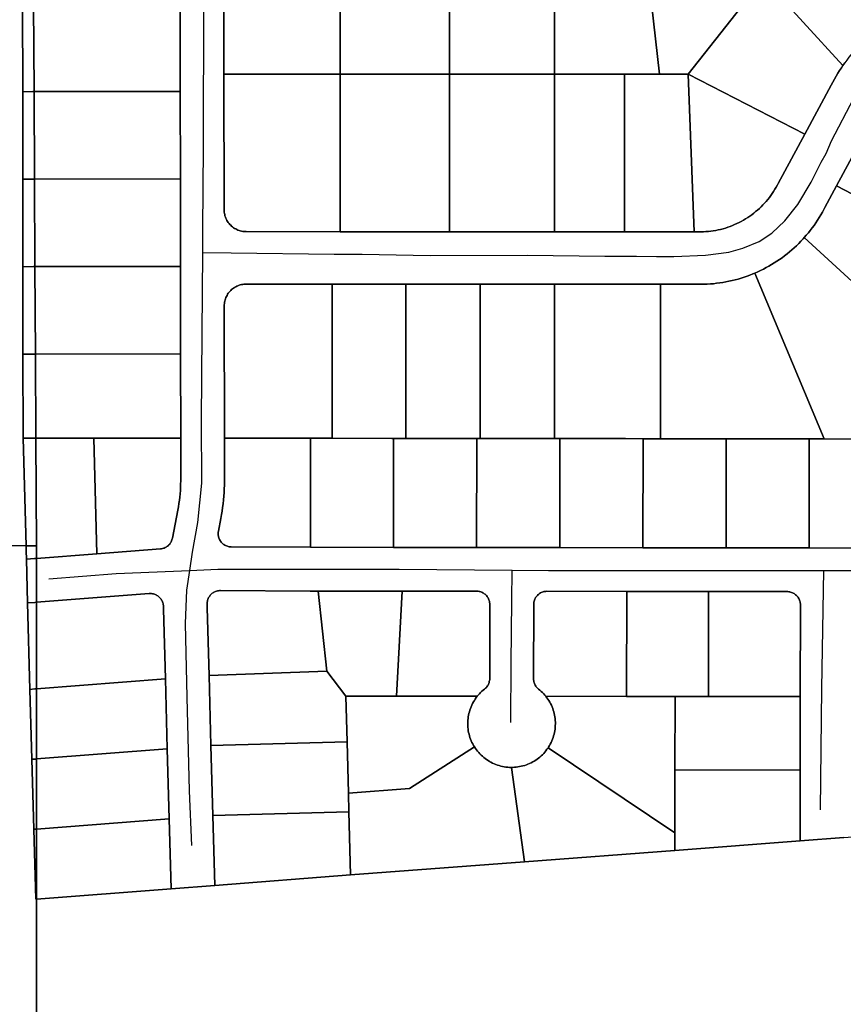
# Model space of a CAD drawing. Header units: feet. Extents: x -20058473 to 1466342, y -20424011 to 753407.
# Tile 21 of 58: x 1454949 to 1455890, y 715540 to 716666. Entities that reach past the tile are written whole.
import ezdxf

# ---------------------------------------------------------------- set-up
doc = ezdxf.new("R2010")
doc.units = ezdxf.units.FT
doc.header["$MEASUREMENT"] = 0
doc.layers.add('Parcels_exported', color=7, linetype='Continuous')
doc.layers.add('RoadCenterlines_ft_export', color=7, linetype='Continuous')

msp = doc.modelspace()

# ---------------------------------------------------------------- linework, layer by layer
at = {"layer": 'Parcels_exported'}
for points in [[(1454951.5, 717103.1), (1454951.6, 717045.5), (1454951.9, 716833.3), (1454951.9, 716808.2), (1454951.9, 716783.2), (1454952.1, 716683.2), (1454952.2, 716583.2), (1454952.3, 716483.2), (1454952.4, 716383.2), (1454952.5, 716283.2), (1454952.7, 716187.1), (1454956, 716064.3), (1454516.9, 716067.8), (1454454.5, 716068.3), (1454454.4, 716625.4), (1454454.3, 716628), (1454452.2, 716837.9), (1454452.2, 716838.1), (1454464.5, 716837.7), (1454759, 717233.2), (1454951.5, 717103.1)], [(1455659, 716785.4), (1455662.5, 716786), (1455666, 716786.7), (1455669.5, 716787.5), (1455672.9, 716788.4), (1455676.4, 716789.4), (1455679.8, 716790.4), (1455683.2, 716791.5), (1455686.5, 716792.7), (1455689.9, 716794), (1455693.2, 716795.3), (1455695.9, 716796.5), (1455752.3, 716819.5), (1455789.3, 716834.6), (1455835.1, 716728.7), (1455798.5, 716712.5), (1455712.4, 716603.1), (1455679.9, 716603.1), (1455659, 716785.4)], [(1455315, 716783.2), (1455440, 716783.2), (1455439.9, 716603.2), (1455314.9, 716603.2), (1455315, 716783.2)], [(1455440, 716783.2), (1455560, 716783.1), (1455559.9, 716603.1), (1455439.9, 716603.2), (1455440, 716783.2)], [(1455560, 716783.1), (1455636.2, 716783.1), (1455639.8, 716783.2), (1455643.3, 716783.4), (1455646.9, 716783.7), (1455650.4, 716784.1), (1455654, 716784.6), (1455657.5, 716785.1), (1455659, 716785.4), (1455679.9, 716603.1), (1455639.9, 716603.1), (1455559.9, 716603.1), (1455560, 716783.1)], [(1455889.2, 716613.2), (1455887.5, 716610.6), (1455885.4, 716607.4), (1455883.4, 716604.2), (1455881.4, 716600.9), (1455879.5, 716597.5), (1455877.6, 716594.1), (1455875.9, 716590.7), (1455845.6, 716534.6), (1455712.4, 716603.1), (1455798.5, 716712.5), (1455889.2, 716613.2)], [(1454952.1, 716683.2), (1454963.4, 716683.3), (1454963.6, 716683.3), (1454964.6, 716683.3), (1454965.2, 716583.3), (1454964, 716583.3), (1454963.7, 716583.3), (1454952.2, 716583.2), (1454952.1, 716683.2)], [(1454964.6, 716683.3), (1455132.1, 716683.5), (1455132.2, 716583.5), (1454965.2, 716583.3), (1454964.6, 716683.3)], [(1455182.1, 716603.3), (1455314.9, 716603.2), (1455314.9, 716423.2), (1455207.3, 716423.3), (1455206.3, 716423.3), (1455204.9, 716423.4), (1455203.5, 716423.6), (1455202.1, 716423.8), (1455200.7, 716424.2), (1455199.3, 716424.6), (1455198, 716425.1), (1455196.7, 716425.7), (1455195.5, 716426.3), (1455194.2, 716427), (1455193.1, 716427.8), (1455191.9, 716428.6), (1455190.8, 716429.5), (1455189.8, 716430.5), (1455188.8, 716431.5), (1455187.9, 716432.6), (1455187, 716433.7), (1455186.2, 716434.9), (1455185.5, 716436.1), (1455184.9, 716437.3), (1455184.3, 716438.6), (1455183.8, 716439.9), (1455183.3, 716441.3), (1455183, 716442.7), (1455182.7, 716444), (1455182.5, 716445.4), (1455182.4, 716446.8), (1455182.3, 716448.3), (1455182.1, 716603.3)], [(1455314.9, 716603.2), (1455439.9, 716603.2), (1455439.9, 716423.2), (1455314.9, 716423.2), (1455314.9, 716603.2)], [(1455439.9, 716603.2), (1455559.9, 716603.1), (1455559.9, 716423.1), (1455439.9, 716423.2), (1455439.9, 716603.2)], [(1455639.9, 716603.1), (1455639.9, 716423.1), (1455559.9, 716423.1), (1455559.9, 716603.1), (1455639.9, 716603.1)], [(1455679.9, 716603.1), (1455712.4, 716603.1), (1455719.4, 716423.1), (1455639.9, 716423.1), (1455639.9, 716603.1), (1455679.9, 716603.1)], [(1455712.4, 716603.1), (1455845.6, 716534.6), (1455815.3, 716478.4), (1455814.4, 716476.6), (1455813, 716474.2), (1455811.6, 716471.7), (1455810.1, 716469.3), (1455808.6, 716466.9), (1455806.9, 716464.6), (1455805.3, 716462.3), (1455803.5, 716460.1), (1455801.7, 716457.9), (1455799.8, 716455.8), (1455797.9, 716453.8), (1455795.9, 716451.7), (1455793.9, 716449.8), (1455791.8, 716447.9), (1455789.6, 716446.1), (1455787.4, 716444.3), (1455785.2, 716442.6), (1455782.9, 716440.9), (1455780.5, 716439.3), (1455778.1, 716437.8), (1455775.7, 716436.4), (1455773.2, 716435), (1455770.7, 716433.7), (1455768.2, 716432.5), (1455765.6, 716431.3), (1455763, 716430.2), (1455760.3, 716429.2), (1455757.7, 716428.3), (1455755, 716427.4), (1455752.3, 716426.6), (1455749.5, 716425.9), (1455746.8, 716425.3), (1455744, 716424.7), (1455741.2, 716424.2), (1455738.4, 716423.8), (1455735.6, 716423.5), (1455732.8, 716423.3), (1455730, 716423.1), (1455727.1, 716423.1), (1455719.4, 716423.1), (1455712.4, 716603.1)], [(1454952.2, 716583.2), (1454963.7, 716583.3), (1454964, 716583.3), (1454965.2, 716583.3), (1454965.7, 716483.3), (1454964.4, 716483.3), (1454964.1, 716483.3), (1454952.3, 716483.2), (1454952.2, 716583.2)], [(1454965.2, 716583.3), (1455132.2, 716583.5), (1455132.3, 716483.5), (1454965.7, 716483.3), (1454965.2, 716583.3)], [(1455920, 716546.1), (1456042.2, 716482.1), (1456041.9, 716392.1), (1455882, 716475.7), (1455920, 716546.1)], [(1454952.3, 716483.2), (1454964.1, 716483.3), (1454964.4, 716483.3), (1454965.7, 716483.3), (1454966.2, 716383.3), (1454964.8, 716383.3), (1454964.5, 716383.3), (1454952.4, 716383.2), (1454952.3, 716483.2)], [(1454965.7, 716483.3), (1455132.3, 716483.5), (1455132.4, 716383.5), (1454966.2, 716383.3), (1454965.7, 716483.3)], [(1455845.1, 716416.4), (1455847.5, 716419.1), (1455849.8, 716421.8), (1455852, 716424.6), (1455854.2, 716427.5), (1455856.3, 716430.4), (1455858.3, 716433.3), (1455860.3, 716436.3), (1455862.2, 716439.3), (1455864.1, 716442.4), (1455865.8, 716445.5), (1455867.5, 716448.7), (1455868.7, 716450.9), (1455882, 716475.7), (1456041.9, 716392.1), (1456041.6, 716326.7), (1456041.2, 716236.8), (1455845.1, 716416.4)], [(1454952.4, 716383.2), (1454964.5, 716383.3), (1454964.8, 716383.3), (1454966.2, 716383.3), (1454966.8, 716283.3), (1454965.2, 716283.3), (1454964.8, 716283.3), (1454952.5, 716283.2), (1454952.4, 716383.2)], [(1454966.2, 716383.3), (1455132.4, 716383.5), (1455132.5, 716283.5), (1454966.8, 716283.3), (1454966.2, 716383.3)], [(1455680.8, 716363.1), (1455720.8, 716363.1), (1455727.2, 716363.1), (1455730.8, 716363.1), (1455734.3, 716363.3), (1455737.9, 716363.5), (1455741.5, 716363.8), (1455745, 716364.2), (1455748.6, 716364.7), (1455752.1, 716365.2), (1455755.6, 716365.8), (1455759.1, 716366.5), (1455762.6, 716367.3), (1455766.1, 716368.2), (1455769.5, 716369.1), (1455773, 716370.1), (1455776.4, 716371.2), (1455779.8, 716372.4), (1455783.1, 716373.6), (1455786.4, 716375), (1455788.7, 716375.9), (1455867.8, 716186.4), (1455850.9, 716186.4), (1455755.9, 716186.5), (1455720.8, 716186.6), (1455680.8, 716186.6), (1455680.8, 716363.1)], [(1455182.7, 716187.2), (1455182.5, 716338.3), (1455182.5, 716339.7), (1455182.6, 716341.1), (1455182.8, 716342.5), (1455183.1, 716343.9), (1455183.4, 716345.2), (1455183.9, 716346.6), (1455184.4, 716347.9), (1455185, 716349.2), (1455185.6, 716350.4), (1455186.3, 716351.7), (1455187.1, 716352.8), (1455188, 716354), (1455188.9, 716355), (1455189.9, 716356.1), (1455190.9, 716357), (1455192, 716357.9), (1455193.1, 716358.8), (1455194.3, 716359.6), (1455195.5, 716360.3), (1455196.8, 716360.9), (1455198.1, 716361.5), (1455199.4, 716362), (1455200.8, 716362.4), (1455202.1, 716362.7), (1455203.5, 716363), (1455204.9, 716363.2), (1455206.3, 716363.3), (1455207.5, 716363.3), (1455280.9, 716363.3), (1455305.9, 716363.2), (1455305.9, 716187.1), (1455280.9, 716187.2), (1455182.7, 716187.2)], [(1455305.9, 716363.2), (1455373.9, 716363.2), (1455389.9, 716363.2), (1455389.8, 716187), (1455375.9, 716187), (1455373.8, 716187), (1455305.9, 716187.1), (1455305.9, 716363.2)], [(1455389.9, 716363.2), (1455466.9, 716363.2), (1455474.9, 716363.2), (1455474.8, 716186.9), (1455470.9, 716186.9), (1455466.8, 716186.9), (1455389.8, 716187), (1455389.9, 716363.2)], [(1455474.9, 716363.2), (1455559.9, 716363.1), (1455559.8, 716186.8), (1455474.8, 716186.9), (1455474.9, 716363.2)], [(1455559.9, 716363.1), (1455640.8, 716363.1), (1455680.8, 716363.1), (1455680.8, 716186.6), (1455660.9, 716186.6), (1455640.8, 716186.7), (1455565.9, 716186.8), (1455559.8, 716186.8), (1455559.9, 716363.1)], [(1454952.5, 716283.2), (1454964.8, 716283.3), (1454965.2, 716283.3), (1454966.8, 716283.3), (1454967.3, 716187.1), (1454965.5, 716187.1), (1454965.2, 716187.1), (1454952.7, 716187.1), (1454952.5, 716283.2)], [(1454966.8, 716283.3), (1455132.5, 716283.5), (1455132.7, 716187.1), (1455033.4, 716187.1), (1454967.3, 716187.1), (1454966.8, 716283.3)], [(1454952.7, 716187.1), (1454965.2, 716187.1), (1454965.5, 716187.1), (1454967.3, 716187.1), (1454968, 716064.2), (1454966, 716064.3), (1454956, 716064.3), (1454952.7, 716187.1)], [(1454967.3, 716187.1), (1455033.4, 716187.1), (1455037, 716055.2), (1454968, 716049.8), (1454968, 716064.2), (1454967.3, 716187.1)], [(1455033.4, 716187.1), (1455132.7, 716187.1), (1455132.7, 716138.4), (1455132.6, 716134.8), (1455132.5, 716131.1), (1455132.3, 716127.3), (1455132.1, 716123.6), (1455131.7, 716119.9), (1455131.3, 716116.2), (1455130.7, 716112.5), (1455130.2, 716108.8), (1455129.5, 716105.1), (1455123.2, 716072.9), (1455123, 716072), (1455122.7, 716070.9), (1455122.3, 716069.9), (1455121.9, 716068.9), (1455121.3, 716068), (1455120.7, 716067.1), (1455120.1, 716066.2), (1455119.3, 716065.4), (1455118.6, 716064.6), (1455117.7, 716063.9), (1455116.8, 716063.3), (1455115.9, 716062.7), (1455114.9, 716062.2), (1455113.9, 716061.7), (1455112.9, 716061.4), (1455111.8, 716061.1), (1455110.8, 716060.9), (1455109.7, 716060.8), (1455037, 716055.2), (1455033.4, 716187.1)], [(1455182.7, 716187.2), (1455280.9, 716187.2), (1455280.8, 716062.5), (1455190.4, 716063), (1455190.3, 716063), (1455189.2, 716063), (1455188.1, 716063.2), (1455187, 716063.4), (1455186, 716063.7), (1455184.9, 716064), (1455183.9, 716064.5), (1455183, 716065), (1455182, 716065.6), (1455181.2, 716066.2), (1455180.3, 716066.9), (1455179.5, 716067.7), (1455178.8, 716068.5), (1455178.2, 716069.4), (1455177.6, 716070.3), (1455177, 716071.3), (1455176.6, 716072.3), (1455176.2, 716073.3), (1455175.9, 716074.3), (1455175.7, 716075.4), (1455175.5, 716076.5), (1455175.4, 716077.6), (1455175.5, 716078.7), (1455175.5, 716079.8), (1455175.7, 716080.9), (1455178.6, 716095.6), (1455179.3, 716099.8), (1455180, 716103.9), (1455180.6, 716108.1), (1455181.2, 716112.3), (1455181.6, 716116.6), (1455182, 716120.8), (1455182.3, 716125), (1455182.5, 716129.3), (1455182.6, 716133.5), (1455182.7, 716137.7), (1455182.7, 716138.5), (1455182.7, 716187.2)], [(1455280.9, 716187.2), (1455305.9, 716187.1), (1455373.8, 716187), (1455375.9, 716187), (1455375.8, 716062.4), (1455280.8, 716062.5), (1455280.9, 716187.2)], [(1455375.9, 716187), (1455389.8, 716187), (1455466.8, 716186.9), (1455470.9, 716186.9), (1455470.8, 716062.3), (1455375.8, 716062.4), (1455375.9, 716187)], [(1455470.9, 716186.9), (1455474.8, 716186.9), (1455559.8, 716186.8), (1455565.9, 716186.8), (1455565.8, 716062.1), (1455470.8, 716062.3), (1455470.9, 716186.9)], [(1455565.9, 716186.8), (1455640.8, 716186.7), (1455660.9, 716186.6), (1455660.8, 716062), (1455565.8, 716062.1), (1455565.9, 716186.8)], [(1455660.9, 716186.6), (1455680.8, 716186.6), (1455720.8, 716186.6), (1455755.9, 716186.5), (1455755.8, 716061.9), (1455660.8, 716062), (1455660.9, 716186.6)], [(1455755.9, 716186.5), (1455850.9, 716186.4), (1455850.8, 716061.8), (1455755.8, 716061.9), (1455755.9, 716186.5)], [(1455850.9, 716186.4), (1455867.8, 716186.4), (1455945.9, 716186.2), (1455945.8, 716061.6), (1455850.8, 716061.8), (1455850.9, 716186.4)], [(1454956, 716064.3), (1454966, 716064.3), (1454968, 716064.2), (1454968, 716049.8), (1454966.1, 716049.7), (1454965.7, 716049.6), (1454956.4, 716048.9), (1454956.2, 716058.4), (1454956, 716064.3)], [(1454968, 716049.8), (1454968, 715999.7), (1454966.2, 715999.5), (1454965.9, 715999.5), (1454957.8, 715998.9), (1454956.4, 716048.9), (1454965.7, 716049.6), (1454966.1, 716049.7), (1454968, 716049.8)], [(1455299.6, 715920.8), (1455165.1, 715916), (1455163, 715993.3), (1455163, 715994.3), (1455162.9, 715998), (1455162.9, 715998.7), (1455163, 715999.8), (1455163.2, 716000.8), (1455163.4, 716001.9), (1455163.8, 716003), (1455164.2, 716004), (1455164.6, 716005), (1455165.2, 716005.9), (1455165.8, 716006.8), (1455166.4, 716007.7), (1455167.2, 716008.5), (1455168, 716009.3), (1455168.8, 716010), (1455169.7, 716010.6), (1455170.7, 716011.2), (1455171.6, 716011.7), (1455172.6, 716012.1), (1455173.7, 716012.4), (1455174.7, 716012.7), (1455175.8, 716012.9), (1455176.9, 716013), (1455178, 716013), (1455280.7, 716012.5), (1455289.8, 716012.5), (1455299.6, 715920.8)], [(1454968, 715999.7), (1455096.8, 716009.6), (1455097.2, 716009.7), (1455098.3, 716009.7), (1455099.4, 716009.6), (1455100.5, 716009.5), (1455101.5, 716009.3), (1455102.6, 716008.9), (1455103.6, 716008.6), (1455104.6, 716008.1), (1455105.6, 716007.6), (1455106.5, 716007), (1455107.4, 716006.3), (1455108.2, 716005.6), (1455109, 716004.9), (1455109.7, 716004), (1455110.3, 716003.1), (1455110.9, 716002.2), (1455111.4, 716001.2), (1455111.9, 716000.2), (1455112.2, 715999.2), (1455112.5, 715998.2), (1455112.8, 715997.1), (1455112.9, 715996), (1455112.9, 715994.9), (1455113, 715991.9), (1455115.2, 715912.1), (1454968, 715900.7), (1454968, 715999.7)], [(1455289.8, 716012.5), (1455385.8, 716012.4), (1455379.2, 715892.4), (1455321.5, 715892.5), (1455299.6, 715920.8), (1455289.8, 716012.5)], [(1455379.2, 715892.4), (1455385.8, 716012.4), (1455470.8, 716012.3), (1455471.4, 716012.3), (1455472.5, 716012.2), (1455473.6, 716012), (1455474.6, 716011.8), (1455475.7, 716011.5), (1455476.7, 716011.1), (1455477.7, 716010.6), (1455478.6, 716010.1), (1455479.6, 716009.5), (1455480.4, 716008.8), (1455481.2, 716008.1), (1455482, 716007.3), (1455482.7, 716006.4), (1455483.3, 716005.5), (1455483.9, 716004.6), (1455484.4, 716003.6), (1455484.8, 716002.6), (1455485.2, 716001.6), (1455485.5, 716000.5), (1455485.6, 715999.4), (1455485.8, 715998.4), (1455485.8, 715997.3), (1455485.7, 715912.3), (1455485.7, 715911.2), (1455485.5, 715910.1), (1455485.3, 715909), (1455485.1, 715907.9), (1455484.7, 715906.9), (1455484.3, 715905.9), (1455483.8, 715904.9), (1455483.2, 715904), (1455482.6, 715903.1), (1455481.9, 715902.3), (1455481.1, 715901.5), (1455480.3, 715900.7), (1455479.9, 715900.4), (1455478.4, 715899.2), (1455476.9, 715897.9), (1455475.4, 715896.5), (1455474, 715895), (1455472.7, 715893.6), (1455471.6, 715892.3), (1455379.2, 715892.4)], [(1455642.3, 716012), (1455642.1, 715892), (1455549.9, 715892.2), (1455548.8, 715893.5), (1455547.5, 715895), (1455546.1, 715896.4), (1455544.7, 715897.8), (1455543.2, 715899.1), (1455541.6, 715900.4), (1455541.2, 715900.7), (1455540.4, 715901.4), (1455539.7, 715902.2), (1455539, 715903), (1455538.3, 715903.9), (1455537.8, 715904.9), (1455537.3, 715905.8), (1455536.8, 715906.8), (1455536.5, 715907.9), (1455536.2, 715908.9), (1455536, 715910), (1455535.9, 715911.1), (1455535.9, 715912.2), (1455536, 715997.2), (1455536, 715997.8), (1455536.1, 715998.8), (1455536.2, 715999.9), (1455536.5, 716001), (1455536.8, 716002), (1455537.2, 716003.1), (1455537.6, 716004.1), (1455538.2, 716005), (1455538.8, 716005.9), (1455539.5, 716006.8), (1455540.2, 716007.6), (1455541, 716008.4), (1455541.8, 716009.1), (1455542.7, 716009.7), (1455543.6, 716010.3), (1455544.6, 716010.8), (1455545.6, 716011.2), (1455546.7, 716011.5), (1455547.7, 716011.8), (1455548.8, 716012), (1455549.9, 716012.1), (1455551, 716012.2), (1455642.3, 716012)], [(1455735.8, 716011.9), (1455735.6, 715891.9), (1455697.5, 715892), (1455642.1, 715892), (1455642.3, 716012), (1455735.8, 716011.9)], [(1455735.8, 716011.9), (1455825.8, 716011.8), (1455826.3, 716011.8), (1455827.4, 716011.7), (1455828.5, 716011.5), (1455829.6, 716011.3), (1455830.6, 716011), (1455831.6, 716010.6), (1455832.6, 716010.1), (1455833.6, 716009.6), (1455834.5, 716009), (1455835.3, 716008.3), (1455836.2, 716007.6), (1455836.9, 716006.8), (1455837.6, 716005.9), (1455838.3, 716005), (1455838.8, 716004.1), (1455839.3, 716003.1), (1455839.8, 716002.1), (1455840.1, 716001.1), (1455840.4, 716000), (1455840.6, 715999), (1455840.7, 715997.9), (1455840.7, 715996.8), (1455840.6, 715891.8), (1455735.6, 715891.9), (1455735.8, 716011.9)], [(1454968, 715999.7), (1454968, 715900.7), (1454966.5, 715900.6), (1454966.2, 715900.6), (1454960.5, 715900.1), (1454957.8, 715998.9), (1454965.9, 715999.5), (1454966.2, 715999.5), (1454968, 715999.7)], [(1454968, 715900.7), (1455115.2, 715912.1), (1455117.4, 715832.1), (1454968, 715820.6), (1454968, 715900.7)], [(1455299.6, 715920.8), (1455321.5, 715892.5), (1455322.8, 715840.3), (1455167.3, 715836), (1455165.1, 715916), (1455299.6, 715920.8)], [(1454968, 715900.7), (1454968, 715820.6), (1454967.3, 715820.5), (1454966.7, 715820.5), (1454966.5, 715820.5), (1454962.7, 715820.2), (1454960.5, 715900.1), (1454966.2, 715900.6), (1454966.5, 715900.6), (1454968, 715900.7)], [(1455321.5, 715892.5), (1455379.2, 715892.4), (1455471.6, 715892.3), (1455470.4, 715890.7), (1455469.2, 715889.1), (1455468.2, 715887.4), (1455467.1, 715885.7), (1455466.2, 715883.9), (1455465.3, 715882.1), (1455464.5, 715880.3), (1455463.8, 715878.4), (1455463.1, 715876.5), (1455462.5, 715874.6), (1455462, 715872.7), (1455461.6, 715870.7), (1455461.2, 715868.8), (1455461, 715866.8), (1455460.8, 715864.8), (1455460.7, 715862.8), (1455460.6, 715860.8), (1455460.7, 715858.8), (1455460.8, 715856.8), (1455461, 715854.8), (1455461.3, 715852.8), (1455461.7, 715850.9), (1455462.1, 715848.9), (1455462.6, 715847), (1455463.2, 715845.1), (1455463.9, 715843.2), (1455464.6, 715841.3), (1455465.5, 715839.5), (1455466.4, 715837.7), (1455467.3, 715836), (1455468.4, 715834.3), (1455394.1, 715786.9), (1455324.3, 715781.6), (1455322.8, 715840.3), (1455321.5, 715892.5)], [(1455642.1, 715892), (1455697.5, 715892), (1455697.4, 715808), (1455697.3, 715736.1), (1455552.4, 715833.2), (1455553, 715834.2), (1455554, 715835.9), (1455555, 715837.6), (1455555.9, 715839.4), (1455556.7, 715841.2), (1455557.5, 715843.1), (1455558.1, 715845), (1455558.7, 715846.9), (1455559.3, 715848.8), (1455559.7, 715850.7), (1455560.1, 715852.7), (1455560.4, 715854.7), (1455560.6, 715856.7), (1455560.7, 715858.7), (1455560.8, 715860.7), (1455560.8, 715862.7), (1455560.7, 715864.7), (1455560.5, 715866.7), (1455560.2, 715868.6), (1455559.9, 715870.6), (1455559.4, 715872.6), (1455558.9, 715874.5), (1455558.4, 715876.4), (1455557.7, 715878.3), (1455557, 715880.2), (1455556.2, 715882), (1455555.3, 715883.8), (1455554.3, 715885.6), (1455553.3, 715887.3), (1455552.2, 715889), (1455551.1, 715890.6), (1455549.9, 715892.2), (1455642.1, 715892)], [(1455735.6, 715891.9), (1455840.6, 715891.8), (1455840.5, 715807.8), (1455697.4, 715808), (1455697.5, 715892), (1455735.6, 715891.9)], [(1455322.8, 715840.3), (1455324.3, 715781.6), (1455324.9, 715760.3), (1455169.5, 715756), (1455167.3, 715836), (1455322.8, 715840.3)], [(1455468.4, 715834.3), (1455469.5, 715832.6), (1455470.6, 715831), (1455471.9, 715829.4), (1455473.2, 715827.9), (1455474.5, 715826.4), (1455475.9, 715825), (1455477.4, 715823.6), (1455478.9, 715822.3), (1455480.5, 715821.1), (1455482.1, 715819.9), (1455483.8, 715818.8), (1455485.5, 715817.8), (1455487.2, 715816.8), (1455489, 715815.9), (1455490.8, 715815.1), (1455492.7, 715814.3), (1455494.6, 715813.6), (1455496.5, 715813), (1455498.4, 715812.5), (1455500.4, 715812.1), (1455502.3, 715811.7), (1455504.3, 715811.4), (1455506.3, 715811.2), (1455508.3, 715811), (1455510.3, 715811), (1455510.6, 715811), (1455525.4, 715703.1), (1455326.7, 715688), (1455324.9, 715760.3), (1455324.3, 715781.6), (1455394.1, 715786.9), (1455468.4, 715834.3)], [(1455552.4, 715833.2), (1455697.3, 715736.1), (1455697.3, 715716.1), (1455525.4, 715703.1), (1455510.6, 715811), (1455511.9, 715811), (1455513.9, 715811.1), (1455515.9, 715811.3), (1455517.9, 715811.5), (1455519.8, 715811.8), (1455521.8, 715812.2), (1455523.7, 715812.7), (1455525.7, 715813.3), (1455527.6, 715813.9), (1455529.4, 715814.6), (1455531.3, 715815.4), (1455533.1, 715816.2), (1455534.9, 715817.2), (1455536.6, 715818.2), (1455538.3, 715819.2), (1455539.9, 715820.4), (1455541.5, 715821.6), (1455543.1, 715822.8), (1455544.6, 715824.1), (1455546, 715825.5), (1455547.4, 715827), (1455548.8, 715828.5), (1455550, 715830), (1455551.2, 715831.6), (1455552.4, 715833.2)], [(1455117.4, 715832.1), (1455119.6, 715752.2), (1454968.1, 715740.4), (1454968, 715820.6), (1455117.4, 715832.1)], [(1454968, 715820.6), (1454968.1, 715740.4), (1454966.9, 715740.4), (1454966.8, 715740.4), (1454964.9, 715740.2), (1454962.7, 715820.2), (1454966.5, 715820.5), (1454966.7, 715820.5), (1454967.3, 715820.5), (1454968, 715820.6)], [(1455840.5, 715807.8), (1455840.4, 715726.9), (1455697.3, 715716.1), (1455697.3, 715736.1), (1455697.4, 715808), (1455840.5, 715807.8)], [(1455324.9, 715760.3), (1455326.7, 715688), (1455171.7, 715676), (1455169.5, 715756), (1455324.9, 715760.3)], [(1454968.1, 715740.4), (1455119.6, 715752.2), (1455121.8, 715672.2), (1454968.1, 715660.4), (1454968.1, 715740.4)], [(1454964.9, 715740.2), (1454966.8, 715740.4), (1454966.9, 715740.4), (1454968.1, 715740.4), (1454968.1, 715660.4), (1454967.1, 715660.4), (1454964.9, 715740.2)]]:
    msp.add_lwpolyline(points, close=True, dxfattribs=at)
for points in [[(1455315, 716783.2), (1455314.9, 716603.2), (1455182.1, 716603.3), (1455182, 716758.3)], [(1455182, 716758.3), (1455182.1, 716603.3), (1455182.3, 716448.3), (1455182.4, 716446.8), (1455182.5, 716445.4), (1455182.7, 716444), (1455183, 716442.7), (1455183.3, 716441.3), (1455183.8, 716439.9), (1455184.3, 716438.6), (1455184.9, 716437.3), (1455185.5, 716436.1), (1455186.2, 716434.9), (1455187, 716433.7), (1455187.9, 716432.6), (1455188.8, 716431.5), (1455189.8, 716430.5), (1455190.8, 716429.5), (1455191.9, 716428.6), (1455193.1, 716427.8), (1455194.2, 716427), (1455195.5, 716426.3), (1455196.7, 716425.7), (1455198, 716425.1), (1455199.3, 716424.6), (1455200.7, 716424.2), (1455202.1, 716423.8), (1455203.5, 716423.6), (1455204.9, 716423.4), (1455206.3, 716423.3), (1455207.3, 716423.3), (1455314.9, 716423.2), (1455439.9, 716423.2), (1455559.9, 716423.1), (1455639.9, 716423.1), (1455719.4, 716423.1), (1455727.1, 716423.1), (1455730, 716423.1), (1455732.8, 716423.3), (1455735.6, 716423.5), (1455738.4, 716423.8), (1455741.2, 716424.2), (1455744, 716424.7), (1455746.8, 716425.3), (1455749.5, 716425.9), (1455752.3, 716426.6), (1455755, 716427.4), (1455757.7, 716428.3), (1455760.3, 716429.2), (1455763, 716430.2), (1455765.6, 716431.3), (1455768.2, 716432.5), (1455770.7, 716433.7), (1455773.2, 716435), (1455775.7, 716436.4), (1455778.1, 716437.8), (1455780.5, 716439.3), (1455782.9, 716440.9), (1455785.2, 716442.6), (1455787.4, 716444.3), (1455789.6, 716446.1), (1455791.8, 716447.9), (1455793.9, 716449.8), (1455795.9, 716451.7), (1455797.9, 716453.8), (1455799.8, 716455.8), (1455801.7, 716457.9), (1455803.5, 716460.1), (1455805.3, 716462.3), (1455806.9, 716464.6), (1455808.6, 716466.9), (1455810.1, 716469.3), (1455811.6, 716471.7), (1455813, 716474.2), (1455814.4, 716476.6), (1455815.3, 716478.4), (1455845.6, 716534.6), (1455875.9, 716590.7), (1455877.6, 716594.1), (1455879.5, 716597.5), (1455881.4, 716600.9), (1455883.4, 716604.2), (1455885.4, 716607.4), (1455887.5, 716610.6), (1455889.2, 716613.2), (1455891.5, 716616.3)], [(1455944.9, 716665.6), (1455941.6, 716663.5), (1455938.4, 716661.4), (1455935.2, 716659.3), (1455932.1, 716657), (1455929, 716654.7), (1455925.9, 716652.4), (1455923, 716649.9), (1455920, 716647.4), (1455917.1, 716644.9), (1455914.3, 716642.3), (1455911.5, 716639.6), (1455908.8, 716636.9), (1455906.2, 716634.1), (1455903.6, 716631.3), (1455901, 716628.4), (1455898.5, 716625.5), (1455896.1, 716622.5), (1455893.8, 716619.4), (1455891.5, 716616.3), (1455889.2, 716613.2), (1455798.5, 716712.5)], [(1455890.2, 715730.7), (1455840.4, 715726.9), (1455840.5, 715807.8), (1455840.6, 715891.8), (1455840.7, 715996.8), (1455840.7, 715997.9), (1455840.6, 715999), (1455840.4, 716000), (1455840.1, 716001.1), (1455839.8, 716002.1), (1455839.3, 716003.1), (1455838.8, 716004.1), (1455838.3, 716005), (1455837.6, 716005.9), (1455836.9, 716006.8), (1455836.2, 716007.6), (1455835.3, 716008.3), (1455834.5, 716009), (1455833.6, 716009.6), (1455832.6, 716010.1), (1455831.6, 716010.6), (1455830.6, 716011), (1455829.6, 716011.3), (1455828.5, 716011.5), (1455827.4, 716011.7), (1455826.3, 716011.8), (1455825.8, 716011.8), (1455735.8, 716011.9), (1455642.3, 716012), (1455551, 716012.2), (1455549.9, 716012.1), (1455548.8, 716012), (1455547.7, 716011.8), (1455546.7, 716011.5), (1455545.6, 716011.2), (1455544.6, 716010.8), (1455543.6, 716010.3), (1455542.7, 716009.7), (1455541.8, 716009.1), (1455541, 716008.4), (1455540.2, 716007.6), (1455539.5, 716006.8), (1455538.8, 716005.9), (1455538.2, 716005), (1455537.6, 716004.1), (1455537.2, 716003.1), (1455536.8, 716002), (1455536.5, 716001), (1455536.2, 715999.9), (1455536.1, 715998.8), (1455536, 715997.8), (1455536, 715997.2), (1455535.9, 715912.2), (1455535.9, 715911.1), (1455536, 715910), (1455536.2, 715908.9), (1455536.5, 715907.9), (1455536.8, 715906.8), (1455537.3, 715905.8), (1455537.8, 715904.9), (1455538.3, 715903.9), (1455539, 715903), (1455539.7, 715902.2), (1455540.4, 715901.4), (1455541.2, 715900.7), (1455541.6, 715900.4), (1455543.2, 715899.1), (1455544.7, 715897.8), (1455546.1, 715896.4), (1455547.5, 715895), (1455548.8, 715893.5), (1455549.9, 715892.2), (1455551.1, 715890.6), (1455552.2, 715889), (1455553.3, 715887.3), (1455554.3, 715885.6), (1455555.3, 715883.8), (1455556.2, 715882), (1455557, 715880.2), (1455557.7, 715878.3), (1455558.4, 715876.4), (1455558.9, 715874.5), (1455559.4, 715872.6), (1455559.9, 715870.6), (1455560.2, 715868.6), (1455560.5, 715866.7), (1455560.7, 715864.7), (1455560.8, 715862.7), (1455560.8, 715860.7), (1455560.7, 715858.7), (1455560.6, 715856.7), (1455560.4, 715854.7), (1455560.1, 715852.7), (1455559.7, 715850.7), (1455559.3, 715848.8), (1455558.7, 715846.9), (1455558.1, 715845), (1455557.5, 715843.1), (1455556.7, 715841.2), (1455555.9, 715839.4), (1455555, 715837.6), (1455554, 715835.9), (1455553, 715834.2), (1455552.4, 715833.2), (1455551.2, 715831.6), (1455550, 715830), (1455548.8, 715828.5), (1455547.4, 715827), (1455546, 715825.5), (1455544.6, 715824.1), (1455543.1, 715822.8), (1455541.5, 715821.6), (1455539.9, 715820.4), (1455538.3, 715819.2), (1455536.6, 715818.2), (1455534.9, 715817.2), (1455533.1, 715816.2), (1455531.3, 715815.4), (1455529.4, 715814.6), (1455527.6, 715813.9), (1455525.7, 715813.3), (1455523.7, 715812.7), (1455521.8, 715812.2), (1455519.8, 715811.8), (1455517.9, 715811.5), (1455515.9, 715811.3), (1455513.9, 715811.1), (1455511.9, 715811), (1455510.6, 715811), (1455510.3, 715811), (1455508.3, 715811), (1455506.3, 715811.2), (1455504.3, 715811.4), (1455502.3, 715811.7), (1455500.4, 715812.1), (1455498.4, 715812.5), (1455496.5, 715813), (1455494.6, 715813.6), (1455492.7, 715814.3), (1455490.8, 715815.1), (1455489, 715815.9), (1455487.2, 715816.8), (1455485.5, 715817.8), (1455483.8, 715818.8), (1455482.1, 715819.9), (1455480.5, 715821.1), (1455478.9, 715822.3), (1455477.4, 715823.6), (1455475.9, 715825), (1455474.5, 715826.4), (1455473.2, 715827.9), (1455471.9, 715829.4), (1455470.6, 715831), (1455469.5, 715832.6), (1455468.4, 715834.3), (1455467.3, 715836), (1455466.4, 715837.7), (1455465.5, 715839.5), (1455464.6, 715841.3), (1455463.9, 715843.2), (1455463.2, 715845.1), (1455462.6, 715847), (1455462.1, 715848.9), (1455461.7, 715850.9), (1455461.3, 715852.8), (1455461, 715854.8), (1455460.8, 715856.8), (1455460.7, 715858.8), (1455460.6, 715860.8), (1455460.7, 715862.8), (1455460.8, 715864.8), (1455461, 715866.8), (1455461.2, 715868.8), (1455461.6, 715870.7), (1455462, 715872.7), (1455462.5, 715874.6), (1455463.1, 715876.5), (1455463.8, 715878.4), (1455464.5, 715880.3), (1455465.3, 715882.1), (1455466.2, 715883.9), (1455467.1, 715885.7), (1455468.2, 715887.4), (1455469.2, 715889.1), (1455470.4, 715890.7), (1455471.6, 715892.3), (1455472.7, 715893.6), (1455474, 715895), (1455475.4, 715896.5), (1455476.9, 715897.9), (1455478.4, 715899.2), (1455479.9, 715900.4), (1455480.3, 715900.7), (1455481.1, 715901.5), (1455481.9, 715902.3), (1455482.6, 715903.1), (1455483.2, 715904), (1455483.8, 715904.9), (1455484.3, 715905.9), (1455484.7, 715906.9), (1455485.1, 715907.9), (1455485.3, 715909), (1455485.5, 715910.1), (1455485.7, 715911.2), (1455485.7, 715912.3), (1455485.8, 715997.3), (1455485.8, 715998.4), (1455485.6, 715999.4), (1455485.5, 716000.5), (1455485.2, 716001.6), (1455484.8, 716002.6), (1455484.4, 716003.6), (1455483.9, 716004.6), (1455483.3, 716005.5), (1455482.7, 716006.4), (1455482, 716007.3), (1455481.2, 716008.1), (1455480.4, 716008.8), (1455479.6, 716009.5), (1455478.6, 716010.1), (1455477.7, 716010.6), (1455476.7, 716011.1), (1455475.7, 716011.5), (1455474.6, 716011.8), (1455473.6, 716012), (1455472.5, 716012.2), (1455471.4, 716012.3), (1455470.8, 716012.3), (1455385.8, 716012.4), (1455289.8, 716012.5), (1455280.7, 716012.5), (1455178, 716013), (1455176.9, 716013), (1455175.8, 716012.9), (1455174.7, 716012.7), (1455173.7, 716012.4), (1455172.6, 716012.1), (1455171.6, 716011.7), (1455170.7, 716011.2), (1455169.7, 716010.6), (1455168.8, 716010), (1455168, 716009.3), (1455167.2, 716008.5), (1455166.4, 716007.7), (1455165.8, 716006.8), (1455165.2, 716005.9), (1455164.6, 716005), (1455164.2, 716004), (1455163.8, 716003), (1455163.4, 716001.9), (1455163.2, 716000.8), (1455163, 715999.8), (1455162.9, 715998.7), (1455162.9, 715998), (1455163, 715994.3), (1455163, 715993.3), (1455165.1, 715916), (1455167.3, 715836), (1455169.5, 715756), (1455171.7, 715676), (1455121.8, 715672.2), (1455119.6, 715752.2), (1455117.4, 715832.1), (1455115.2, 715912.1), (1455113, 715991.9), (1455112.9, 715994.9), (1455112.9, 715996), (1455112.8, 715997.1), (1455112.5, 715998.2), (1455112.2, 715999.2), (1455111.9, 716000.2), (1455111.4, 716001.2), (1455110.9, 716002.2), (1455110.3, 716003.1), (1455109.7, 716004), (1455109, 716004.9), (1455108.2, 716005.6), (1455107.4, 716006.3), (1455106.5, 716007), (1455105.6, 716007.6), (1455104.6, 716008.1), (1455103.6, 716008.6), (1455102.6, 716008.9), (1455101.5, 716009.3), (1455100.5, 716009.5), (1455099.4, 716009.6), (1455098.3, 716009.7), (1455097.2, 716009.7), (1455096.8, 716009.6), (1454968, 715999.7), (1454968, 716049.8), (1455037, 716055.2), (1455109.7, 716060.8), (1455110.8, 716060.9), (1455111.8, 716061.1), (1455112.9, 716061.4), (1455113.9, 716061.7), (1455114.9, 716062.2), (1455115.9, 716062.7), (1455116.8, 716063.3), (1455117.7, 716063.9), (1455118.6, 716064.6), (1455119.3, 716065.4), (1455120.1, 716066.2), (1455120.7, 716067.1), (1455121.3, 716068), (1455121.9, 716068.9), (1455122.3, 716069.9), (1455122.7, 716070.9), (1455123, 716072), (1455123.2, 716072.9), (1455129.5, 716105.1), (1455130.2, 716108.8), (1455130.7, 716112.5), (1455131.3, 716116.2), (1455131.7, 716119.9), (1455132.1, 716123.6), (1455132.3, 716127.3), (1455132.5, 716131.1), (1455132.6, 716134.8), (1455132.7, 716138.4), (1455132.7, 716187.1), (1455132.5, 716283.5), (1455132.4, 716383.5), (1455132.3, 716483.5), (1455132.2, 716583.5), (1455132.1, 716683.5)], [(1455920, 716546.1), (1455882, 716475.7), (1455868.7, 716450.9), (1455867.5, 716448.7), (1455865.8, 716445.5), (1455864.1, 716442.4), (1455862.2, 716439.3), (1455860.3, 716436.3), (1455858.3, 716433.3), (1455856.3, 716430.4), (1455854.2, 716427.5), (1455852, 716424.6), (1455849.8, 716421.8), (1455847.5, 716419.1), (1455845.1, 716416.4), (1455843.8, 716414.9), (1455841.3, 716412.3), (1455838.8, 716409.7), (1455836.3, 716407.2), (1455833.7, 716404.8), (1455831, 716402.4), (1455828.3, 716400.1), (1455825.5, 716397.9), (1455822.7, 716395.7), (1455819.8, 716393.5), (1455816.9, 716391.5), (1455813.9, 716389.5), (1455810.9, 716387.5), (1455807.8, 716385.6), (1455804.8, 716383.8), (1455801.6, 716382.1), (1455798.5, 716380.5), (1455795.2, 716378.9), (1455792, 716377.4), (1455788.7, 716375.9), (1455786.4, 716375), (1455783.1, 716373.6), (1455779.8, 716372.4), (1455776.4, 716371.2), (1455773, 716370.1), (1455769.5, 716369.1), (1455766.1, 716368.2), (1455762.6, 716367.3), (1455759.1, 716366.5), (1455755.6, 716365.8), (1455752.1, 716365.2), (1455748.6, 716364.7), (1455745, 716364.2), (1455741.5, 716363.8), (1455737.9, 716363.5), (1455734.3, 716363.3), (1455730.8, 716363.1), (1455727.2, 716363.1), (1455720.8, 716363.1), (1455680.8, 716363.1), (1455640.8, 716363.1), (1455559.9, 716363.1), (1455474.9, 716363.2), (1455466.9, 716363.2), (1455389.9, 716363.2), (1455373.9, 716363.2), (1455305.9, 716363.2), (1455280.9, 716363.3), (1455207.5, 716363.3), (1455206.3, 716363.3), (1455204.9, 716363.2), (1455203.5, 716363), (1455202.1, 716362.7), (1455200.8, 716362.4), (1455199.4, 716362), (1455198.1, 716361.5), (1455196.8, 716360.9), (1455195.5, 716360.3), (1455194.3, 716359.6), (1455193.1, 716358.8), (1455192, 716357.9), (1455190.9, 716357), (1455189.9, 716356.1), (1455188.9, 716355), (1455188, 716354), (1455187.1, 716352.8), (1455186.3, 716351.7), (1455185.6, 716350.4), (1455185, 716349.2), (1455184.4, 716347.9), (1455183.9, 716346.6), (1455183.4, 716345.2), (1455183.1, 716343.9), (1455182.8, 716342.5), (1455182.6, 716341.1), (1455182.5, 716339.7), (1455182.5, 716338.3), (1455182.7, 716187.2), (1455182.7, 716138.5), (1455182.7, 716137.7), (1455182.6, 716133.5), (1455182.5, 716129.3), (1455182.3, 716125), (1455182, 716120.8), (1455181.6, 716116.6), (1455181.2, 716112.3), (1455180.6, 716108.1), (1455180, 716103.9), (1455179.3, 716099.8), (1455178.6, 716095.6), (1455175.7, 716080.9), (1455175.5, 716079.8), (1455175.5, 716078.7), (1455175.4, 716077.6), (1455175.5, 716076.5), (1455175.7, 716075.4), (1455175.9, 716074.3), (1455176.2, 716073.3), (1455176.6, 716072.3), (1455177, 716071.3), (1455177.6, 716070.3), (1455178.2, 716069.4), (1455178.8, 716068.5), (1455179.5, 716067.7), (1455180.3, 716066.9), (1455181.2, 716066.2), (1455182, 716065.6), (1455183, 716065), (1455183.9, 716064.5), (1455184.9, 716064), (1455186, 716063.7), (1455187, 716063.4), (1455188.1, 716063.2), (1455189.2, 716063), (1455190.3, 716063), (1455190.4, 716063), (1455280.8, 716062.5), (1455375.8, 716062.4), (1455470.8, 716062.3), (1455565.8, 716062.1), (1455660.8, 716062), (1455755.8, 716061.9), (1455850.8, 716061.8), (1455945.8, 716061.6)], [(1455945.9, 716186.2), (1455867.8, 716186.4), (1455788.7, 716375.9), (1455788.7, 716375.9), (1455792, 716377.4), (1455795.2, 716378.9), (1455798.5, 716380.5), (1455801.6, 716382.1), (1455804.8, 716383.8), (1455807.8, 716385.6), (1455810.9, 716387.5), (1455813.9, 716389.5), (1455816.9, 716391.5), (1455819.8, 716393.5), (1455822.7, 716395.7), (1455825.5, 716397.9), (1455828.3, 716400.1), (1455831, 716402.4), (1455833.7, 716404.8), (1455836.3, 716407.2), (1455838.8, 716409.7), (1455841.3, 716412.3), (1455843.8, 716414.9), (1455845.1, 716416.4), (1456041.2, 716236.8)], [(1454516.9, 716067.8), (1454956, 716064.3), (1454956.2, 716058.4), (1454956.4, 716048.9), (1454957.8, 715998.9), (1454960.5, 715900.1), (1454962.7, 715820.2), (1454964.9, 715740.2), (1454967.1, 715660.4), (1454968.1, 715660.4), (1454968.1, 715528.6), (1454968.2, 715246.9), (1454968.2, 715244.5), (1454205.5, 715248)], [(1454968.1, 715528.6), (1454968.1, 715660.4), (1455121.8, 715672.2), (1455171.7, 715676), (1455326.7, 715688), (1455525.4, 715703.1), (1455697.3, 715716.1), (1455840.4, 715726.9), (1455890.2, 715730.7), (1455936.5, 715734.2), (1455936.5, 715734.2), (1456099.4, 715459.7)]]:
    msp.add_lwpolyline(points, dxfattribs=at)
at = {"layer": 'RoadCenterlines_ft_export'}
for points in [[(1455157.8, 716399.5), (1455158, 716425.2), (1455158.9, 716520.3), (1455159.3, 716684.2), (1455160.7, 716809.7)], [(1455157.8, 716399.5), (1455190.4, 716399.1), (1455308.2, 716397.5), (1455340.2, 716397.4), (1455417.8, 716396.1), (1455529, 716396.2), (1455617.4, 716395.2), (1455653.5, 716395.1), (1455676.3, 716394.9), (1455696.1, 716394.9), (1455732.2, 716396.2), (1455758.8, 716399.7), (1455775, 716404.2), (1455793.8, 716412.1), (1455808.1, 716421.5), (1455823.1, 716435.5), (1455837.7, 716454.1), (1455853.1, 716479.9), (1455864.3, 716502.6), (1455870, 716512.5), (1455876.2, 716526.9), (1455901.9, 716575.7)], [(1455143.2, 716036.1), (1455146.2, 716057), (1455152.3, 716090.7), (1455156.7, 716135.8), (1455156.6, 716207.5), (1455157.1, 716307.3), (1455157.8, 716399.5)], [(1454981.9, 716026.5), (1455059.1, 716032.5), (1455143.2, 716036.1)], [(1455145.3, 715721.5), (1455142.6, 715784.1), (1455139.9, 715891.3), (1455138, 715975.4), (1455139.8, 716013.5), (1455143.2, 716036.1)], [(1455143.2, 716036.1), (1455175.3, 716037.5), (1455382.2, 716037.5), (1455511.4, 716036.3)], [(1455509.8, 715862.1), (1455510.2, 715930.2), (1455511, 716001.5), (1455511.4, 716036.3)], [(1455511.4, 716036.3), (1455553, 716035.8), (1455867.5, 716035.9)], [(1455863.5, 715762.3), (1455865.3, 715901), (1455867.5, 716035.9)], [(1455867.5, 716035.9), (1455900.5, 716035.9), (1456022, 716036.5), (1456122.6, 716035.3), (1456188.1, 716035.2)]]:
    msp.add_lwpolyline(points, dxfattribs=at)

doc.saveas('drawing.dxf')
